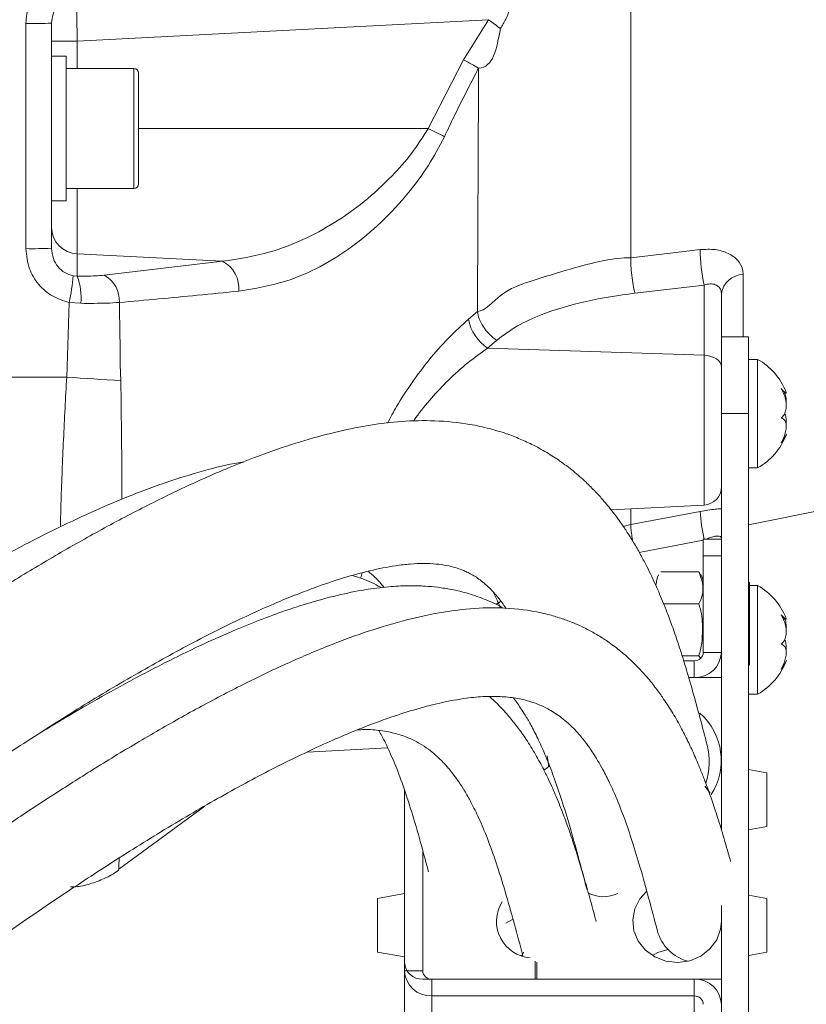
# Model space of a CAD drawing. Header units: millimetres. Extents: x 0 to 8410, y 0 to 5940.
# Tile 194 of 256: x 5487 to 5574, y 2997 to 3106. Entities that reach past the tile are written whole.
import ezdxf

# ---------------------------------------------------------------- set-up
doc = ezdxf.new("R2010")
doc.units = ezdxf.units.MM
doc.header["$LTSCALE"] = 10
doc.styles.add('SLDTEXTSTYLE0', font='TXT', dxfattribs={"width": 0.605})
doc.dimstyles.new('SLDDIMSTYLE0', dxfattribs={"dimtxt": 50, "dimasz": 50, "dimexe": 0, "dimexo": 0.0625, "dimgap": 12.5, "dimtad": 1, "dimtoh": 1, "dimdec": 1, "dimrnd": 1e-09, "dimzin": 12, "dimdsep": 46, "dimtxsty": 'SLDTEXTSTYLE0', "dimsah": 1, "dimcen": 0.09, "dimadec": 0, "dimazin": 0, "dimtfac": 1, "dimtofl": 0, "dimtmove": 0, "dimatfit": 3, "dimfxl": 1, "dimfrac": 2, "dimtolj": 1, "dimtzin": 12, "dimarcsym": 0})

# ---------------------------------------------------------------- blocks, each defined once
blk = doc.blocks.new('*D30')
at = {"color": 7, "linetype": 'Continuous', "lineweight": 0}
for p, q in [((5294.64, 2973.04), (5294.64, 3462.48)), ((6525.14, 3148.04), (6525.14, 3462.48)), ((5294.64, 3447.48), (6525.14, 3447.48))]:
    blk.add_line(p, q, dxfattribs=at)
for points in [[(5294.64, 3447.48), (5344.64, 3439.98), (5344.64, 3454.98)], [(6525.14, 3447.48), (6475.14, 3454.98), (6475.14, 3439.98)]]:
    blk.add_solid(points, dxfattribs=at)
at = {"color": 7, "linetype": 'Continuous', "lineweight": 0, "insert": (5804.86, 3511.93), "char_height": 50, "attachment_point": 1, "style": 'SLDTEXTSTYLE0'}
blk.add_mtext('1230,5', dxfattribs=at)

msp = doc.modelspace()

# ---------------------------------------------------------------- linework, layer by layer
at = {"color": 8, "linetype": 'Continuous', "lineweight": 0}
for p, q in [((5538.923962, 3106.082008), (5493.483944, 3103.700564)), ((5536.138816, 3101.659581), (5538.923962, 3106.082008)), ((5487.797959, 3080.77626), (5487.797959, 3105.666444)), ((5493.483944, 3103.700564), (5490.640951, 3103.700564)), ((5493.483944, 3103.700564), (5493.483944, 3100.6798)), ((5532.247288, 3094.04473), (5536.136879, 3101.660654)), ((5499.740971, 3087.40978), (5499.740971, 3100.6798)), ((5532.247288, 3094.04473), (5500.240965, 3094.04473)), ((5493.483944, 3087.40978), (5493.483944, 3080.205009)), ((5493.483944, 3080.205009), (5493.483944, 3077.72927)), ((5509.522034, 3079.382822), (5493.483944, 3080.205009)), ((5496.467633, 3077.850029), (5509.522034, 3079.382822)), ((5493.032915, 3077.768252), (5493.483944, 3077.72927)), ((5567.050083, 3077.924893), (5567.050083, 3071.044728)), ((5562.745644, 3076.759622), (5555.074824, 3075.859711)), ((5562.745644, 3068.987891), (5562.745644, 3076.759622)), ((5492.316557, 3066.587016), (5492.581887, 3074.840352)), ((5493.871404, 3074.734614), (5492.581887, 3074.840352)), ((5536.70199, 3072.991535), (5537.686808, 3073.84865)), ((5539.802803, 3070.639774), (5538.818432, 3069.787905)), ((5562.745644, 3068.987891), (5538.818432, 3069.787905)), ((5562.745644, 3052.445457), (5562.745644, 3068.987891)), ((5498.295678, 3066.181705), (5498.22147, 3067.959592)), ((5492.316557, 3066.587016), (5470.64097, 3066.564009)), ((5567.640973, 3062.544748), (5564.640952, 3062.544748)), ((5554.640962, 3052.020714), (5554.640962, 3050.275609)), ((5562.640948, 3048.553869), (5555.565936, 3047.211811)), ((5564.640952, 3046.81091), (5562.640948, 3046.81091)), ((5540.294601, 3041.805312), (5539.728833, 3041.44375)), ((5562.640948, 3036.160395), (5564.640952, 3036.160395)), ((5561.640961, 3033.381984), (5561.640961, 3035.234258)), ((5529.640956, 3000.96719), (5531.64096, 3000.96719)), ((5532.640947, 3000.041053), (5532.640947, 2998.188898)), ((5561.640961, 2998.188898), (5561.640961, 3000.041053)), ((5532.640947, 2990.644977), (5532.640947, 2998.188898)), ((5561.640961, 2992.264316), (5561.640961, 2998.188898))]:
    msp.add_line(p, q, dxfattribs=at)
at = {"color": 7, "linetype": 'Continuous', "lineweight": 0}
for p, q in [((5490.640951, 3105.697915), (5490.640951, 3080.826208)), ((5492.240949, 3102.044747), (5490.640951, 3102.044747)), ((5492.240949, 3086.044714), (5492.240949, 3102.044747)), ((5499.740971, 3100.6798), (5492.240949, 3100.6798)), ((5500.240965, 3100.179717), (5500.240965, 3087.909743)), ((5492.240949, 3087.40978), (5499.740971, 3087.40978)), ((5490.640951, 3086.044714), (5492.240949, 3086.044714)), ((5564.640952, 3075.818107), (5564.640952, 3069.693014)), ((5567.640973, 3071.044728), (5564.640952, 3071.044728)), ((5567.640973, 3071.044728), (5567.640973, 3062.544748)), ((5564.640952, 3069.693014), (5564.640952, 3062.544748)), ((5568.64096, 3068.54479), (5567.640973, 3068.54479)), ((5568.64096, 3056.544706), (5568.64096, 3068.54479)), ((5571.463538, 3064.816162), (5571.785612, 3064.816162)), ((5564.640952, 3062.544748), (5564.640952, 3016.564176)), ((5567.640973, 3062.544748), (5567.640973, 2980.544731)), ((5567.640973, 3050.27239), (5625.240935, 3061.843917)), ((5567.640973, 3056.544706), (5568.64096, 3056.544706)), ((5552.460117, 3051.906392), (5562.745644, 3052.445457)), ((5564.640952, 3048.679278), (5562.640948, 3048.679278)), ((5562.640948, 3046.81091), (5562.640948, 3048.679278)), ((5562.640948, 3036.160395), (5562.640948, 3046.81091)), ((5557.936234, 3045.054004), (5562.145663, 3045.054004)), ((5562.145663, 3045.054004), (5562.319143, 3044.733688)), ((5567.74096, 3043.914005), (5567.640973, 3043.862984)), ((5567.74096, 3039.334461), (5567.74096, 3043.914005)), ((5568.64096, 3043.544814), (5567.74096, 3043.544814)), ((5568.64096, 3031.54473), (5568.64096, 3043.544814)), ((5558.27002, 3041.512177), (5562.145663, 3041.512177)), ((5567.74096, 3034.754917), (5567.74096, 3039.334461)), ((5571.463538, 3039.816186), (5571.785612, 3039.816186)), ((5560.295774, 3035.792634), (5562.145663, 3035.792634)), ((5560.469313, 3035.234258), (5561.640961, 3035.234258)), ((5562.346531, 3035.507962), (5562.145663, 3035.792634)), ((5567.640973, 3034.80582), (5567.74096, 3034.754917)), ((5564.640952, 3033.381984), (5561.027599, 3033.381984)), ((5561.027599, 3033.381984), (5561.640961, 3033.381984)), ((5567.640973, 3031.54473), (5568.64096, 3031.54473)), ((5518.872721, 3025.146172), (5527.768774, 3025.612399)), ((5569.640947, 3022.856638), (5567.640973, 3023.209259)), ((5569.640947, 3022.856638), (5569.640947, 3016.914651)), ((5529.640956, 3020.914838), (5529.640956, 3001.893327)), ((5529.640956, 3000.96719), (5529.640956, 3020.914838)), ((5563.409669, 3020.5919), (5562.795503, 3021.369264)), ((5563.238723, 3020.830676), (5562.795503, 3021.369264)), ((5498.086018, 3012.212083), (5507.569862, 3019.173309)), ((5567.640973, 3016.561911), (5569.640947, 3016.914651)), ((5531.64096, 3000.96719), (5531.64096, 3014.289543)), ((5498.058839, 3012.249038), (5498.054994, 3012.162969)), ((5529.640956, 3009.493634), (5526.640965, 3008.964583)), ((5526.640965, 3003.022596), (5526.640965, 3008.964583)), ((5569.640947, 3008.964583), (5567.640973, 3009.317324)), ((5569.640947, 3008.964583), (5569.640947, 3003.242061)), ((5564.640952, 3008.188531), (5564.640952, 2980.544731)), ((5526.640965, 3003.022596), (5529.640956, 3002.493546)), ((5542.677684, 3002.726957), (5542.487098, 3002.659485)), ((5567.640973, 3002.669975), (5569.640947, 3003.022596)), ((5569.640947, 3003.242061), (5569.640947, 3003.022596)), ((5544.052197, 3000.041053), (5544.052197, 3002.019331)), ((5544.2522, 3000.041053), (5544.2522, 3001.903221)), ((5529.640956, 2993.423388), (5529.640956, 3000.96719)), ((5531.64096, 3000.041053), (5544.052197, 3000.041053)), ((5561.640961, 3000.041053), (5532.640947, 3000.041053)), ((5544.2522, 3000.041053), (5564.640952, 3000.041053)), ((5561.640961, 2998.188898), (5532.640947, 2998.188898))]:
    msp.add_line(p, q, dxfattribs=at)
at = {"color": 8, "linetype": 'Continuous', "lineweight": 0, "flags": 128}
for points in [[(5554.640962, 3079.771444), (5560.521556, 3080.464527), (5562.311752, 3080.675528)], [(5562.745644, 3068.987891), (5563.120557, 3068.952367), (5563.478274, 3068.872377), (5563.805921, 3068.750784), (5564.091695, 3068.591997), (5564.325405, 3068.40162), (5564.498586, 3068.186447), (5564.60504, 3067.954347), (5564.640952, 3067.713663)], [(5554.640962, 3050.275609), (5560.521556, 3051.392123), (5562.311752, 3051.732108)], [(5553.791894, 3050.087497), (5554.640902, 3050.276444), (5554.640962, 3050.276563), (5554.640962, 3050.276563)]]:
    msp.add_lwpolyline(points, dxfattribs=at)
at = {"color": 7, "linetype": 'Continuous', "lineweight": 0, "flags": 128}
for points in [[(5545.404537, 3024.718449), (5545.547737, 3023.762629), (5545.552088, 3023.526356)], [(5545.026345, 3023.127124), (5545.403672, 3023.40214), (5545.662267, 3023.625419)], [(5556.362254, 3009.718105), (5555.645419, 3008.92286), (5555.074168, 3007.81481), (5554.844571, 3006.605432), (5554.973436, 3005.383417), (5555.451317, 3004.238054), (5556.243284, 3003.253266), (5557.291282, 3002.501175), (5558.518631, 3002.036855), (5559.835477, 3001.894281), (5561.145408, 3002.083823), (5562.352521, 3002.591655), (5563.368423, 3003.380582), (5564.118756, 3004.392907), (5564.548595, 3005.554483), (5564.640952, 3006.431386)], [(5541.650249, 3006.688997), (5541.493637, 3006.589458), (5540.834321, 3006.239102)], [(5542.636765, 3002.605722), (5542.68576, 3002.749726), (5542.796208, 3003.032372)], [(5558.725042, 3003.327057), (5557.623697, 3002.980158), (5557.016505, 3002.659485)]]:
    msp.add_lwpolyline(points, dxfattribs=at)
at = {"color": 8, "linetype": 'Continuous', "lineweight": 0}
for centre, radius, start, end in [((5492.330905, 3043.01035), 78.415222, 52.35114667, 53.54552856), ((5488.484101, 3172.111273), 66.448371, 269.40835663, 271.86009291), ((5491.044359, 3009.147632), 94.36736, 62.89752377, 64.11140785), ((5493.604394, 3083.166162), 2.963602, 180.59451337, 267.67068299), ((5488.483963, 3122.664138), 41.893495, 269.06174155, 272.95131674), ((5578.190576, 3080.452949), 15.880385, 179.19692034, 193.44852445), ((5508.004583, 3076.409994), 3.337718, 354.391965, 62.95841186), ((5472.21837, 3079.47594), 20.88448, 347.17562793, 355.30978553), ((5487.124571, 3075.384077), 6.77802, 354.50154035, 20.24283865), ((5494.862297, 3074.997025), 3.273643, 357.07510837, 60.63430216), ((5567.096974, 3075.440447), 2.484888, 91.08126296, 171.25816356), ((5541.529959, 3073.880161), 4.909067, 190.42901472, 236.47156146), ((5527.465771, 3540.800729), 475.514577, 265.76092893, 266.48302427), ((5580.223014, 3052.602751), 17.932411, 182.78288254, 192.6381102)]:
    msp.add_arc(centre, radius, start, end, dxfattribs=at)
at = {"color": 7, "linetype": 'Continuous', "lineweight": 0}
for centre, radius, start, end in [((5499.740959, 3100.179765), 0.5, 0, 90), ((5499.740959, 3087.909765), 0.5, 270, 0), ((5565.241978, 3062.425376), 7, 20.82572564, 60.95025276), ((5565.241978, 3062.664154), 7, 299.04974724, 339.21970776), ((5562.640959, 3054.442694), 2, 273, 0), ((5560.290163, 3043.664569), 2.350797, 0, 27.92016715), ((5559.791756, 3043.664569), 2.350797, 152.81784747, 180), ((5565.241978, 3037.425376), 7, 20.82572564, 60.95025276), ((5561.676618, 3036.198689), 0.96509, 267.88261988, 357.72593867), ((5561.747719, 3036.275538), 2.895523, 267.88702189, 357.72096914), ((5565.241978, 3037.664154), 7, 299.04974724, 339.21970776), ((5557.65859, 3024.219087), 6.965102, 327.15403131, 48.48125517), ((5555.957248, 3024.071005), 7.351552, 341.29031533, 14.43225535), ((5551.624407, 3012.771892), 3.618993, 241.63720025, 296.04669528), ((5543.829893, 3006.425528), 4.039244, 147.90513892, 265.7362299), ((5562.106014, 3006.577352), 4.687266, 195.10075973, 255.75377234), ((5531.569859, 3001.970176), 1.930433, 182.28151584, 272.11077688), ((5532.534188, 3001.082457), 2.895527, 182.28146742, 272.11299268), ((5532.605503, 3001.005714), 0.965312, 182.2872043, 272.10423715), ((5561.747764, 2997.147542), 2.895481, 2.28055724, 92.11390287), ((5561.676433, 2997.224267), 0.965283, 2.285478, 92.10596346)]:
    msp.add_arc(centre, radius, start, end, dxfattribs=at)
at = {"color": 8, "linetype": 'Continuous', "lineweight": 0}
msp.add_ellipse((5493.640959, 3103.695126), major_axis=(-0.156905, 4.998638), ratio=0.0313448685, start_param=0.0006577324, end_param=1.5687150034, dxfattribs=at)
for points, knots in [([(5554.640962, 3247.989461), (5554.640962, 3247.890719), (5554.640962, 3247.594578), (5554.640962, 3246.386072), (5554.640962, 3244.415432), (5554.640962, 3241.772525), (5554.640962, 3238.519103), (5554.640962, 3234.664979), (5554.640962, 3230.238496), (5554.640962, 3225.268404), (5554.640962, 3219.787686), (5554.640962, 3213.832451), (5554.640962, 3207.44212), (5554.640962, 3200.659012), (5554.640962, 3193.527938), (5554.640962, 3186.096085), (5554.640962, 3178.412569), (5554.640962, 3170.528201), (5554.640962, 3162.495163), (5554.640962, 3154.366566), (5554.640962, 3146.196182), (5554.640962, 3138.038003), (5554.640962, 3129.945993), (5554.640962, 3121.973709), (5554.640962, 3114.173691), (5554.640962, 3106.598288), (5554.640962, 3099.320215), (5554.640962, 3092.394829), (5554.640962, 3085.822512), (5554.640962, 3081.788474), (5554.640962, 3079.771444)], [0, 0, 0, 0, 0.0182102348, 0.0546153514, 0.0910203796, 0.1274255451, 0.163830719, 0.2002357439, 0.2366410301, 0.2730460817, 0.309451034, 0.3458560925, 0.3822613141, 0.4186663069, 0.455071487, 0.4914764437, 0.5278815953, 0.5642868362, 0.6006921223, 0.6370970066, 0.6735022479, 0.7099071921, 0.7463124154, 0.7827176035, 0.8191226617, 0.8555276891, 0.8919330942, 0.9279553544, 0.9639774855, 1, 1, 1, 1]), ([(5487.797959, 3105.666444), (5487.864098, 3106.34056), (5487.996365, 3107.688686), (5489.027952, 3109.485832), (5490.546845, 3110.844952), (5492.135743, 3111.522102), (5493.14404, 3111.627231), (5493.483944, 3111.662671)], [0, 0, 0, 0, 0.2217442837, 0.4434535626, 0.6651821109, 0.8871304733, 1, 1, 1, 1]), ([(5537.864936, 3112.044856), (5537.864946, 3112.044856), (5538.271505, 3112.04486), (5539.297044, 3111.186397), (5540.367276, 3110.369798), (5541.066269, 3109.33049), (5541.347546, 3108.35497), (5541.28702, 3107.269658), (5540.882017, 3106.153738), (5540.441524, 3105.441496), (5540.228529, 3105.0971)], [0, 0, 0, 0, 0.0000048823, 0.1998099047, 0.3986030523, 0.5278022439, 0.6352968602, 0.743232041, 0.8758429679, 1, 1, 1, 1]), ([(5540.228529, 3105.0971), (5539.827778, 3102.918734), (5539.427024, 3100.740354), (5537.816309, 3100.740358), (5537.816299, 3100.740358)], [0, 0, 0, 0, 0.99999383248, 1, 1, 1, 1]), ([(5536.138816, 3101.659581), (5536.451176, 3101.491265), (5537.075923, 3101.154619), (5537.5695, 3100.878449), (5537.816299, 3100.740358)], [0, 0, 0, 0, 0.49997964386, 1, 1, 1, 1]), ([(5537.816269, 3100.745723), (5536.902643, 3098.966458), (5535.611057, 3096.451122), (5534.393003, 3093.899496), (5534.03656, 3093.152806)], [0, 0, 0, 0, 0.7073669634, 1, 1, 1, 1]), ([(5537.686838, 3073.849246), (5537.697797, 3075.928), (5537.719712, 3080.084681), (5537.753261, 3086.944462), (5537.785544, 3093.838828), (5537.806424, 3098.526058), (5537.816299, 3100.742743)], [0, 0, 0, 0, 0.2566281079, 0.5131542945, 0.7697608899, 1, 1, 1, 1]), ([(5509.522034, 3079.382822), (5511.284027, 3079.650685), (5514.286345, 3080.107104), (5518.399817, 3081.691441), (5521.88053, 3083.548417), (5525.199229, 3085.907955), (5528.036278, 3088.516643), (5530.450575, 3091.226931), (5531.648894, 3093.106264), (5532.247288, 3094.04473)], [0, 0, 0, 0, 0.2088092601, 0.3557968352, 0.5027199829, 0.6447751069, 0.7866586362, 0.8934656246, 1, 1, 1, 1]), ([(5534.03656, 3093.152806), (5533.460678, 3092.060938), (5532.307594, 3089.874699), (5529.923399, 3086.681986), (5527.094261, 3083.6229), (5523.778554, 3080.855047), (5520.284233, 3078.681833), (5516.139725, 3076.870235), (5513.107383, 3076.374812), (5511.326326, 3076.083824)], [0, 0, 0, 0, 0.108393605, 0.217035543, 0.3584670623, 0.5001043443, 0.6460765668, 0.7921218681, 1, 1, 1, 1]), ([(5492.581887, 3074.840352), (5491.944125, 3075.034587), (5490.668609, 3075.423055), (5489.146638, 3076.771454), (5488.029016, 3078.585433), (5487.878149, 3080.015913), (5487.797959, 3080.77626)], [0, 0, 0, 0, 0.2409436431, 0.4818839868, 0.7246046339, 1, 1, 1, 1]), ([(5490.640951, 3080.826208), (5490.680289, 3080.433031), (5490.75369, 3079.699394), (5491.309127, 3078.759948), (5492.071884, 3078.062756), (5492.713601, 3077.866104), (5493.032915, 3077.768252)], [0, 0, 0, 0, 0.2818707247, 0.5259475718, 0.7641148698, 1, 1, 1, 1]), ([(5562.311752, 3080.675528), (5562.865561, 3080.702136), (5563.970017, 3080.7552), (5565.421647, 3080.317957), (5566.485657, 3079.556301), (5566.988974, 3078.695112), (5567.034247, 3078.124492), (5567.050083, 3077.924893)], [0, 0, 0, 0, 0.22599134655, 0.45069192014, 0.6696373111, 0.88444131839, 1, 1, 1, 1]), ([(5537.686838, 3073.849485), (5537.686848, 3073.849485), (5538.549385, 3073.84948), (5540.255069, 3076.047615), (5544.029829, 3077.344931), (5548.838084, 3078.827608), (5552.665035, 3079.771804), (5554.640942, 3079.771802), (5554.640962, 3079.771802)], [0, 0, 0, 0, 0.0000021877, 0.1899526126, 0.3804210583, 0.6899117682, 0.999996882, 1, 1, 1, 1]), ([(5555.074735, 3075.860068), (5555.008049, 3076.157008), (5554.874675, 3076.750903), (5554.726614, 3077.831466), (5554.635798, 3078.905169), (5554.6393, 3079.48268), (5554.641051, 3079.771444)], [0, 0, 0, 0, 0.2499987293, 0.5000111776, 0.749997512, 1, 1, 1, 1]), ([(5493.483944, 3077.72927), (5494.167546, 3077.731228), (5495.238935, 3077.734298), (5496.141098, 3077.819273), (5496.467633, 3077.850029)], [0, 0, 0, 0, 0.6380530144, 1, 1, 1, 1]), ([(5564.640952, 3075.818107), (5564.634709, 3075.910104), (5564.617012, 3076.170858), (5564.41667, 3076.543605), (5563.986253, 3076.831691), (5563.396968, 3076.928749), (5562.965542, 3076.816722), (5562.745644, 3076.759622)], [0, 0, 0, 0, 0.1157187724, 0.3279885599, 0.5430312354, 0.7670820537, 1, 1, 1, 1]), ([(5511.326326, 3076.083824), (5509.805262, 3075.9296), (5505.495661, 3075.492638), (5501.024652, 3075.090309), (5498.131676, 3074.829981)], [0, 0, 0, 0, 0.3529477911, 1, 1, 1, 1]), ([(5555.074735, 3075.860068), (5553.262531, 3075.598361), (5549.685556, 3075.081797), (5545.354284, 3073.780603), (5542.021132, 3072.299613), (5540.548994, 3071.198316), (5539.802534, 3070.639894)], [0, 0, 0, 0, 0.322704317, 0.6369624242, 0.8159188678, 1, 1, 1, 1]), ([(5498.131676, 3074.829981), (5497.665481, 3074.801367), (5496.37635, 3074.722244), (5494.84742, 3074.729794), (5493.871404, 3074.734614)], [0, 0, 0, 0, 0.3616349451, 1, 1, 1, 1]), ([(5498.131676, 3074.829981), (5498.176573, 3072.541418), (5498.22147, 3070.252815), (5498.22147, 3067.959632), (5498.22147, 3067.959592)], [0, 0, 0, 0, 0.9999826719, 1, 1, 1, 1]), ([(5539.802803, 3070.639774), (5539.533495, 3070.852089), (5538.994889, 3071.276711), (5538.319532, 3072.136762), (5537.82975, 3073.043697), (5537.734455, 3073.580334), (5537.686808, 3073.84865)], [0, 0, 0, 0, 0.2499981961, 0.4999881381, 0.7499962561, 1, 1, 1, 1]), ([(5527.745796, 3061.492369), (5528.076581, 3062.109576), (5528.904517, 3063.654409), (5530.44835, 3066.015983), (5532.364739, 3068.558343), (5534.463137, 3070.937971), (5535.955591, 3072.306909), (5536.70199, 3072.991535)], [0, 0, 0, 0, 0.1371533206, 0.3432868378, 0.549628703, 0.7747624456, 1, 1, 1, 1]), ([(5538.818432, 3069.787905), (5538.081903, 3069.260219), (5536.59569, 3068.195424), (5534.510341, 3066.32421), (5532.594664, 3064.283275), (5531.312926, 3062.737908), (5530.705904, 3061.835253), (5530.615611, 3061.700985)], [0, 0, 0, 0, 0.2498676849, 0.5041978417, 0.7293378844, 0.9597397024, 1, 1, 1, 1]), ([(5491.614772, 3050.021336), (5491.640438, 3050.976347), (5491.723182, 3054.05519), (5491.942758, 3059.656378), (5492.191957, 3064.276803), (5492.316557, 3066.587016)], [0, 0, 0, 0, 0.1835617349, 0.5917808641, 1, 1, 1, 1]), ([(5498.295678, 3066.181705), (5498.32518, 3064.048366), (5498.384183, 3059.781833), (5498.407803, 3055.379869), (5498.412885, 3053.260232), (5498.413278, 3053.096339)], [0, 0, 0, 0, 0.4799092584, 0.9597861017, 1, 1, 1, 1]), ([(5562.311752, 3051.732108), (5562.876294, 3051.831702), (5563.715503, 3051.979751), (5564.412749, 3052.016541), (5564.640952, 3052.028582)], [0, 0, 0, 0, 0.6727069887, 1, 1, 1, 1]), ([(5554.837299, 3048.463032), (5554.801353, 3048.687743), (5554.713096, 3049.23947), (5554.637038, 3049.916711), (5554.639753, 3050.155976), (5554.641111, 3050.275609)], [0, 0, 0, 0, 0.2557178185, 0.6278550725, 1, 1, 1, 1]), ([(5564.640952, 3048.808858), (5564.634706, 3048.841743), (5564.617004, 3048.93494), (5564.416795, 3049.021748), (5563.985749, 3049.005009), (5563.479177, 3048.886749), (5563.135428, 3048.737103), (5563.002599, 3048.679278)], [0, 0, 0, 0, 0.1274357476, 0.3611589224, 0.5979450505, 0.8446417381, 1, 1, 1, 1]), ([(5524.952305, 3044.94147), (5524.915827, 3044.776024), (5524.876068, 3044.595701), (5524.772692, 3044.375951), (5524.764163, 3044.357822)], [0, 0, 0, 0, 0.9174978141, 1, 1, 1, 1]), ([(5498.108013, 3013.421342), (5498.103221, 3013.30001), (5498.082484, 3012.774898), (5498.064112, 3012.368518), (5498.060152, 3012.278788), (5498.058839, 3012.249038)], [0, 0, 0, 0, 0.1672650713, 0.7239044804, 1, 1, 1, 1])]:
    msp.add_open_spline(points, degree=3, knots=knots, dxfattribs=at)
at = {"color": 7, "linetype": 'Continuous', "lineweight": 0}
for points, knots in [([(5493.483944, 3108.693764), (5493.314012, 3108.676037), (5492.810249, 3108.623487), (5492.016055, 3108.285791), (5491.256448, 3107.606763), (5490.740185, 3106.708566), (5490.674025, 3106.034761), (5490.640951, 3105.697915)], [0, 0, 0, 0, 0.113170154, 0.3354944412, 0.5572634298, 0.7786687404, 1, 1, 1, 1]), ([(5571.783347, 3064.910457), (5571.794435, 3064.866307), (5571.816844, 3064.777075), (5571.66816, 3064.879045), (5571.456876, 3065.08093), (5571.288383, 3065.252964), (5571.233643, 3065.308854)], [0, 0, 0, 0, 0.2770854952, 0.5600151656, 0.8570574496, 1, 1, 1, 1]), ([(5571.233643, 3065.308854), (5571.381521, 3065.032969), (5571.637724, 3064.554992), (5571.807277, 3063.766812), (5571.813278, 3063.111323), (5571.670224, 3062.567432), (5571.456704, 3062.239258), (5571.28834, 3062.109478), (5571.233643, 3062.067315)], [0, 0, 0, 0, 0.2355690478, 0.4081287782, 0.5811476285, 0.7450547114, 0.9171748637, 1, 1, 1, 1]), ([(5571.783317, 3063.727424), (5571.79607, 3063.892302), (5571.821177, 3064.216905), (5571.71359, 3064.618535), (5571.660651, 3064.816162)], [0, 0, 0, 0, 0.5079377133, 1, 1, 1, 1]), ([(5571.783317, 3061.362192), (5571.792577, 3061.568429), (5571.811275, 3061.984883), (5571.727598, 3062.385983), (5571.63085, 3062.527098), (5571.618749, 3062.544748)], [0, 0, 0, 0, 0.4618901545, 0.9326929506, 1, 1, 1, 1]), ([(5563.076181, 3025.905654), (5562.806655, 3026.92909), (5562.292523, 3028.88134), (5561.533573, 3031.659814), (5560.817833, 3034.135278), (5560.123149, 3036.377243), (5559.457925, 3038.364056), (5558.834776, 3040.081122), (5558.300554, 3041.450272), (5557.842771, 3042.554347), (5557.402544, 3043.561967), (5556.934233, 3044.577868), (5556.388457, 3045.691373), (5555.75926, 3046.889485), (5555.043402, 3048.149151), (5554.289084, 3049.366322), (5553.546825, 3050.46528), (5552.87553, 3051.383915), (5552.257294, 3052.173248), (5551.605048, 3052.955788), (5550.806121, 3053.846399), (5549.755815, 3054.910053), (5548.471425, 3056.058604), (5547.049374, 3057.155863), (5545.523643, 3058.163797), (5544.002382, 3059.0135), (5542.415557, 3059.751588), (5540.791439, 3060.374727), (5538.955497, 3060.930748), (5536.366251, 3061.491786), (5533.129045, 3061.82243), (5529.425227, 3061.741375), (5525.892209, 3061.319423), (5522.347947, 3060.618072), (5518.594291, 3059.615285), (5514.541357, 3058.277721), (5510.123748, 3056.560799), (5505.370719, 3054.455875), (5500.38115, 3052.001889), (5495.282913, 3049.274744), (5490.198037, 3046.36361), (5485.285524, 3043.391011), (5480.71153, 3040.496528), (5476.540966, 3037.761755), (5472.468303, 3035.012342), (5468.130757, 3032.003152), (5463.246287, 3028.517502), (5457.784137, 3024.506122), (5451.788966, 3019.972348), (5445.44242, 3015.027022), (5437.353855, 3008.539039), (5427.660036, 3000.463026), (5416.410762, 2990.672712), (5405.311008, 2980.674308), (5396.159929, 2972.207703), (5388.978094, 2965.438242), (5383.701136, 2960.395934), (5378.505694, 2955.360849), (5373.398584, 2950.336463), (5368.385801, 2945.326218), (5363.461984, 2940.3235), (5358.441247, 2935.144625), (5353.081701, 2929.531059), (5347.167201, 2923.236835), (5340.669052, 2916.205974), (5333.629453, 2908.463235), (5326.094009, 2900.048827), (5318.11032, 2891.010709), (5309.743768, 2881.375094), (5301.035558, 2871.168136), (5295.259728, 2864.182147), (5292.288972, 2860.588953)], [0, 0, 0, 0, 0.0188589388, 0.0359742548, 0.051343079, 0.0649656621, 0.0781522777, 0.0891552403, 0.0979790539, 0.1046275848, 0.1103626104, 0.1169479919, 0.1239468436, 0.1317123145, 0.1402447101, 0.1488979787, 0.1563825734, 0.163005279, 0.1682752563, 0.1732172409, 0.1796569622, 0.1876276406, 0.1971245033, 0.2068747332, 0.2155956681, 0.2251034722, 0.2330140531, 0.2410191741, 0.2502201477, 0.2606115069, 0.2784224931, 0.2944247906, 0.3087302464, 0.3231103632, 0.3379553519, 0.3534823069, 0.3698472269, 0.3870520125, 0.4044532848, 0.4214409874, 0.4380319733, 0.4538852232, 0.4680437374, 0.4804561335, 0.4919099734, 0.5046743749, 0.5188847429, 0.5345289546, 0.5515932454, 0.5695953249, 0.5874535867, 0.6182451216, 0.6484084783, 0.6778461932, 0.7065030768, 0.7205596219, 0.7344521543, 0.7481902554, 0.7617802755, 0.7752248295, 0.7885265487, 0.8017671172, 0.8163921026, 0.8329333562, 0.8513719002, 0.8716826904, 0.8938316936, 0.9177830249, 0.9435053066, 0.9709423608, 1, 1, 1, 1]), ([(5571.233643, 3062.067315), (5571.38154, 3062.002258), (5571.63779, 3061.889539), (5571.807269, 3061.424435), (5571.813226, 3060.872183), (5571.670229, 3060.235661), (5571.456687, 3059.702803), (5571.28833, 3059.401273), (5571.233643, 3059.303329)], [0, 0, 0, 0, 0.2355648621, 0.4081447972, 0.5811498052, 0.7450918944, 0.9171994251, 1, 1, 1, 1]), ([(5571.233643, 3059.303329), (5571.382847, 3059.515828), (5571.641366, 3059.884015), (5571.797304, 3060.189291), (5571.83342, 3060.302125), (5571.786191, 3060.272624), (5571.785612, 3060.272262)], [0, 0, 0, 0, 0.403851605, 0.6997343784, 0.9963159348, 1, 1, 1, 1]), ([(5511.844231, 3057.188317), (5511.666397, 3057.163989), (5510.260076, 3056.971599), (5507.391276, 3056.235849), (5503.123659, 3054.939429), (5498.784628, 3053.286989), (5494.477759, 3051.418091), (5490.337617, 3049.439911), (5486.019648, 3047.206907), (5481.573165, 3044.749185), (5477.140738, 3042.156509), (5472.936098, 3039.578001), (5469.191422, 3037.193803), (5465.761516, 3034.945723), (5462.287831, 3032.611282), (5458.372862, 3029.911492), (5453.865419, 3026.717329), (5448.740104, 3022.979649), (5443.06143, 3018.714312), (5437.028124, 3014.046989), (5429.347704, 3007.935362), (5420.152133, 3000.354278), (5409.48703, 2991.186542), (5399.006711, 2981.807489), (5390.428704, 2973.814824), (5383.740111, 2967.39967), (5378.83912, 2962.614146), (5374.021299, 2957.82869), (5369.287327, 2953.049252), (5364.637735, 2948.281674), (5360.054993, 2943.510228), (5355.353343, 2938.537085), (5350.316689, 2933.115096), (5344.765789, 2927.016026), (5338.705808, 2920.194778), (5332.193152, 2912.654821), (5325.299187, 2904.40574), (5318.096628, 2895.467166), (5310.646083, 2885.866944), (5302.981318, 2875.639505), (5297.961337, 2868.619197), (5295.378698, 2865.007445)], [0, 0, 0, 0, 0.0035895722, 0.0283865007, 0.0543333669, 0.0819733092, 0.1038435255, 0.1262879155, 0.1487397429, 0.1712033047, 0.1936271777, 0.2141189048, 0.2317468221, 0.2465068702, 0.2618466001, 0.279494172, 0.299561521, 0.3220324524, 0.3468848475, 0.3730906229, 0.3990348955, 0.4437052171, 0.4873491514, 0.5298400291, 0.5711158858, 0.5913436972, 0.6113362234, 0.6311159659, 0.650698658, 0.6700941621, 0.6893078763, 0.7085840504, 0.7301073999, 0.7543938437, 0.7814341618, 0.8112144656, 0.8437125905, 0.8789044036, 0.9167533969, 0.9571719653, 1, 1, 1, 1]), ([(5305.130912, 2851.393625), (5306.740747, 2853.369541), (5309.820071, 2857.14911), (5314.330449, 2862.546132), (5318.456392, 2867.412196), (5322.291011, 2871.874881), (5325.768301, 2875.878212), (5328.825303, 2879.36673), (5331.28723, 2882.157804), (5333.344523, 2884.479265), (5335.272688, 2886.646635), (5337.808278, 2889.486484), (5341.14371, 2893.203136), (5345.325132, 2897.834752), (5351.698667, 2904.840821), (5360.080329, 2913.922112), (5370.398953, 2924.817854), (5380.633108, 2935.296658), (5390.851395, 2945.390596), (5401.081448, 2955.188547), (5411.341344, 2964.761363), (5421.563824, 2974.086093), (5431.664204, 2983.040656), (5441.521594, 2991.482854), (5451.074996, 2999.338343), (5460.398922, 3006.694113), (5468.553422, 3012.846666), (5475.672676, 3018.001807), (5481.844438, 3022.30628), (5488.083786, 3026.47195), (5494.393947, 3030.469413), (5500.660666, 3034.191671), (5505.944487, 3037.086066), (5510.122696, 3039.196054), (5513.17323, 3040.632969), (5515.76718, 3041.768431), (5518.042177, 3042.692153), (5520.418819, 3043.581036), (5523.048502, 3044.453649), (5525.926325, 3045.239571), (5528.373704, 3045.718155), (5530.317231, 3045.943432), (5531.81067, 3046.002877), (5533.148118, 3045.941632), (5534.297531, 3045.777612), (5535.235105, 3045.546893), (5535.914805, 3045.311747), (5536.430694, 3045.094373), (5536.92107, 3044.851906), (5537.447454, 3044.544449), (5538.010672, 3044.155865), (5538.572436, 3043.698891), (5539.072377, 3043.227392), (5539.481788, 3042.794877), (5539.79975, 3042.429862), (5540.057927, 3042.11371), (5540.292295, 3041.811172), (5540.561077, 3041.448632), (5540.75712, 3041.160852), (5540.865524, 3041.001722)], [0, 0, 0, 0, 0.0193530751, 0.0370189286, 0.0529438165, 0.06708677, 0.0807734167, 0.0921539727, 0.101205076, 0.1080275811, 0.1147824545, 0.1222862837, 0.1355973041, 0.150774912, 0.1669958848, 0.2030660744, 0.2379929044, 0.2718669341, 0.3048238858, 0.3376041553, 0.3704304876, 0.4033628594, 0.4363482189, 0.4688964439, 0.5005678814, 0.5318215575, 0.5637864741, 0.5855020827, 0.6077906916, 0.6311692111, 0.655635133, 0.6811722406, 0.7070917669, 0.7228307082, 0.7369611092, 0.7494878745, 0.7604205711, 0.7713229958, 0.7873786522, 0.8054392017, 0.8253676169, 0.8385507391, 0.852030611, 0.8658187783, 0.8799101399, 0.892924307, 0.9040043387, 0.9119399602, 0.9208173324, 0.9307289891, 0.941690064, 0.9536306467, 0.9646236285, 0.9726031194, 0.9792894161, 0.9846709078, 0.98879862, 0.9938061, 1, 1, 1, 1]), ([(5525.600744, 3045.118734), (5525.868815, 3044.905055), (5526.498961, 3044.402765), (5527.065558, 3043.729491), (5527.391119, 3043.342635)], [0, 0, 0, 0, 0.4254110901, 1, 1, 1, 1]), ([(5562.145663, 3045.054004), (5562.281805, 3044.701314), (5562.651928, 3043.742465), (5562.620361, 3042.513929), (5562.24121, 3041.713809), (5562.145663, 3041.512177)], [0, 0, 0, 0, 0.3032421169, 0.824415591, 1, 1, 1, 1]), ([(5527.061446, 3043.303654), (5526.9529, 3043.367222), (5526.212874, 3043.800609), (5525.155387, 3044.261487), (5524.141597, 3044.570871), (5523.88425, 3044.649407)], [0, 0, 0, 0, 0.1136772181, 0.7750097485, 1, 1, 1, 1]), ([(5540.542437, 3041.037008), (5540.493918, 3041.067097), (5539.888952, 3041.442261), (5538.608835, 3042.002949), (5536.73915, 3042.677685), (5534.960069, 3043.10542), (5533.360373, 3043.357464), (5531.840059, 3043.49573), (5530.140809, 3043.542814), (5528.059449, 3043.455007), (5525.531564, 3043.155083), (5522.553819, 3042.576812), (5519.372435, 3041.731062), (5516.254639, 3040.713778), (5513.319942, 3039.620292), (5510.296214, 3038.376013), (5506.905304, 3036.85146), (5503.043992, 3034.967307), (5498.910804, 3032.79596), (5494.83084, 3030.508663), (5491.731207, 3028.693637), (5490.027939, 3027.654433), (5489.564521, 3027.37169)], [0, 0, 0, 0, 0.0048821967, 0.0608747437, 0.1147927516, 0.1642873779, 0.2019232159, 0.2362422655, 0.2758997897, 0.3236175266, 0.3793502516, 0.4411134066, 0.5078385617, 0.5660433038, 0.6162313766, 0.6679177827, 0.7261026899, 0.7899182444, 0.8591997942, 0.9241877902, 0.9793733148, 1, 1, 1, 1]), ([(5540.235771, 3041.070387), (5540.173323, 3041.215906), (5539.943788, 3041.750779), (5539.675479, 3042.346953), (5539.455774, 3042.786994), (5539.425058, 3042.848513)], [0, 0, 0, 0, 0.2432799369, 0.8942078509, 1, 1, 1, 1]), ([(5562.145663, 3035.792634), (5562.272442, 3036.251053), (5562.531302, 3037.18706), (5562.555006, 3038.939654), (5562.516682, 3040.421284), (5562.204945, 3041.337873), (5562.145663, 3041.512177)], [0, 0, 0, 0, 0.244934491, 0.5001110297, 0.9049385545, 1, 1, 1, 1]), ([(5565.660877, 3013.034389), (5565.575418, 3013.346379), (5565.254641, 3014.517456), (5564.694764, 3016.4139), (5564.005381, 3018.608509), (5563.378913, 3020.445784), (5562.828391, 3021.944939), (5562.366178, 3023.122696), (5561.965607, 3024.088569), (5561.512054, 3025.130604), (5560.918854, 3026.407316), (5560.108899, 3027.993682), (5559.176535, 3029.620631), (5558.224165, 3031.084488), (5557.439941, 3032.159676), (5556.802674, 3032.964414), (5556.1952, 3033.683725), (5555.416009, 3034.534149), (5554.412374, 3035.517995), (5553.239172, 3036.521454), (5551.994598, 3037.434435), (5550.764972, 3038.206957), (5549.5949, 3038.835784), (5548.416498, 3039.375442), (5547.190441, 3039.849206), (5545.78871, 3040.287842), (5543.51532, 3040.821415), (5540.420636, 3041.162512), (5536.56604, 3041.020263), (5532.777942, 3040.455857), (5528.824149, 3039.516014), (5524.475577, 3038.143966), (5519.882134, 3036.373581), (5515.117416, 3034.256606), (5510.326719, 3031.893768), (5505.390623, 3029.246167), (5500.437185, 3026.401969), (5495.666448, 3023.505248), (5491.293783, 3020.729499), (5487.144461, 3018.003142), (5482.803307, 3015.062275), (5477.808319, 3011.570546), (5472.043107, 3007.405663), (5465.532638, 3002.540685), (5458.508063, 2997.107383), (5450.060905, 2990.351596), (5440.413838, 2982.326791), (5429.639434, 2972.97448), (5419.051002, 2963.452259), (5410.365273, 2955.4067), (5403.569961, 2948.97446), (5398.586142, 2944.185245), (5393.684015, 2939.400502), (5388.866191, 2934.62238), (5384.136362, 2929.85182), (5379.475368, 2925.072371), (5374.68784, 2920.087707), (5369.252651, 2914.343148), (5362.917356, 2907.535721), (5355.615454, 2899.553227), (5347.603043, 2890.65445), (5338.906296, 2880.88168), (5329.600491, 2870.269409), (5319.765233, 2858.862226), (5313.198267, 2850.97745), (5309.81086, 2846.910283)], [0, 0, 0, 0, 0.0063393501, 0.0237951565, 0.0390096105, 0.0519916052, 0.0625808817, 0.0710417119, 0.0773955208, 0.0833513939, 0.0933526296, 0.1050958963, 0.1184756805, 0.1305308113, 0.1398346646, 0.144877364, 0.1506153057, 0.1579813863, 0.1669611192, 0.1773034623, 0.1869952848, 0.1955860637, 0.2037780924, 0.2107625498, 0.2181641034, 0.2265516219, 0.235915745, 0.257316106, 0.2761637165, 0.2932650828, 0.310919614, 0.3294049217, 0.3490904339, 0.3669328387, 0.3849822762, 0.4027531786, 0.4202526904, 0.4368487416, 0.4513674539, 0.4637811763, 0.477438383, 0.4931848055, 0.5110605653, 0.5310449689, 0.5526447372, 0.5741261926, 0.6057836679, 0.6367229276, 0.6668954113, 0.6962454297, 0.7106243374, 0.7248237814, 0.7388569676, 0.7527346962, 0.7664670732, 0.7800630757, 0.7937021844, 0.8089358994, 0.8287546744, 0.8511433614, 0.8760898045, 0.9035569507, 0.9334647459, 0.9656794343, 1, 1, 1, 1]), ([(5571.783347, 3039.910481), (5571.794435, 3039.866332), (5571.816846, 3039.777103), (5571.668153, 3039.879053), (5571.456903, 3040.080999), (5571.288384, 3040.252914), (5571.233643, 3040.308759)], [0, 0, 0, 0, 0.27709209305, 0.56002811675, 0.85707984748, 1, 1, 1, 1]), ([(5571.233643, 3040.308759), (5571.381526, 3040.032918), (5571.637767, 3039.554961), (5571.807261, 3038.766772), (5571.813265, 3038.111323), (5571.670253, 3037.56732), (5571.456691, 3037.239288), (5571.288339, 3037.109505), (5571.233643, 3037.067339)], [0, 0, 0, 0, 0.2355474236, 0.4081388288, 0.5811337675, 0.7450663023, 0.9171738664, 1, 1, 1, 1]), ([(5571.783317, 3038.727328), (5571.792583, 3038.892029), (5571.811281, 3039.224372), (5571.727542, 3039.670262), (5571.63084, 3039.903916), (5571.618749, 3039.93313)], [0, 0, 0, 0, 0.4622557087, 0.9327652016, 1, 1, 1, 1]), ([(5571.783317, 3036.362097), (5571.792579, 3036.568376), (5571.811278, 3036.984878), (5571.727599, 3037.386005), (5571.63085, 3037.527122), (5571.618749, 3037.544772)], [0, 0, 0, 0, 0.4619335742, 0.9326990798, 1, 1, 1, 1]), ([(5571.233643, 3037.067339), (5571.381539, 3037.002234), (5571.637783, 3036.889434), (5571.807265, 3036.424349), (5571.813221, 3035.872193), (5571.670228, 3035.235681), (5571.456687, 3034.702827), (5571.28833, 3034.401297), (5571.233643, 3034.303352)], [0, 0, 0, 0, 0.2355769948, 0.4081592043, 0.5811434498, 0.7450880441, 0.9171982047, 1, 1, 1, 1]), ([(5571.233643, 3034.303352), (5571.382847, 3034.515877), (5571.641357, 3034.884099), (5571.797307, 3035.18911), (5571.833431, 3035.302156), (5571.786191, 3035.272648), (5571.785612, 3035.272286)], [0, 0, 0, 0, 0.403856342, 0.6997230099, 0.9963166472, 1, 1, 1, 1]), ([(5317.772401, 2841.202304), (5319.909224, 2843.793188), (5323.935403, 2848.674905), (5329.733438, 2855.506182), (5334.576333, 2861.130326), (5338.497379, 2865.632303), (5341.544497, 2869.105191), (5344.023335, 2871.914706), (5346.071244, 2874.226792), (5347.944422, 2876.334768), (5349.902877, 2878.532418), (5352.060313, 2880.946231), (5354.932551, 2884.150523), (5358.545705, 2888.165849), (5362.83283, 2892.899846), (5367.198145, 2897.682894), (5373.483249, 2904.506803), (5381.681072, 2913.255169), (5391.833286, 2923.758391), (5401.864497, 2933.752985), (5411.813376, 2943.335708), (5421.71822, 2952.597593), (5431.627466, 2961.618169), (5441.451394, 2970.28858), (5451.057959, 2978.471644), (5460.363831, 2986.087229), (5469.427435, 2993.206354), (5477.330194, 2999.144135), (5484.211142, 3004.10598), (5490.187042, 3008.2566), (5496.271774, 3012.301877), (5502.476499, 3016.213431), (5508.664127, 3019.865404), (5513.879292, 3022.697707), (5517.987981, 3024.751161), (5520.96954, 3026.13886), (5523.500108, 3027.2326), (5525.736755, 3028.128108), (5528.104642, 3028.999618), (5530.762081, 3029.862054), (5533.691914, 3030.631535), (5536.335453, 3031.110768), (5538.594319, 3031.311348), (5540.485393, 3031.291628), (5542.14624, 3031.086117), (5543.510244, 3030.746255), (5544.471347, 3030.39244), (5545.191816, 3030.063088), (5545.823308, 3029.724592), (5546.491514, 3029.303508), (5547.184253, 3028.791566), (5547.848296, 3028.218241), (5548.416449, 3027.656142), (5548.866562, 3027.162825), (5549.211396, 3026.755302), (5549.492104, 3026.403164), (5549.763798, 3026.045432), (5550.089414, 3025.594441), (5550.505205, 3024.978884), (5551.009381, 3024.168659), (5551.62347, 3023.083945), (5552.336022, 3021.672995), (5553.131173, 3019.880492), (5553.967551, 3017.725106), (5554.832052, 3015.186686), (5555.719831, 3012.255032), (5556.636453, 3008.936664), (5557.256882, 3006.583834), (5557.580782, 3005.355522)], [0, 0, 0, 0, 0.0214462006, 0.040408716, 0.0567812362, 0.068264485, 0.0779175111, 0.0857226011, 0.0916755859, 0.0971741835, 0.1032688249, 0.1099597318, 0.1172464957, 0.1298990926, 0.1433020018, 0.1565361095, 0.1695959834, 0.1999844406, 0.229381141, 0.2579180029, 0.2855380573, 0.3132193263, 0.3409929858, 0.3688070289, 0.3962640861, 0.4230083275, 0.4493794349, 0.4761931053, 0.4943060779, 0.512923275, 0.5326049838, 0.5533447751, 0.5751269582, 0.5971641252, 0.6104201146, 0.622260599, 0.6326919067, 0.6417653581, 0.6510384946, 0.6646293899, 0.6798609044, 0.6966004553, 0.7099881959, 0.7238691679, 0.7382752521, 0.7517857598, 0.7627895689, 0.7696798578, 0.7773730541, 0.7858827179, 0.7952244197, 0.8050575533, 0.8137304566, 0.8200255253, 0.8252970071, 0.8295335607, 0.8330527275, 0.8378211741, 0.8441820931, 0.8521545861, 0.8617612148, 0.8747733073, 0.8899906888, 0.9074489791, 0.9271760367, 0.9491859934, 0.9734721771, 1, 1, 1, 1]), ([(5550.80129, 3006.430194), (5550.742788, 3006.650672), (5550.458698, 3007.72134), (5549.95757, 3009.552442), (5549.307213, 3011.82995), (5548.65456, 3013.977956), (5548.010053, 3015.95005), (5547.386065, 3017.705904), (5546.857314, 3019.083789), (5546.411681, 3020.172344), (5545.9916, 3021.143355), (5545.536381, 3022.136861), (5544.915197, 3023.40382), (5544.106788, 3024.8999), (5543.137379, 3026.4745), (5542.164107, 3027.860282), (5541.163698, 3029.113318), (5540.152648, 3030.252996), (5539.379259, 3030.952183), (5539.02526, 3031.272218)], [0, 0, 0, 0, 0.02429337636, 0.11797134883, 0.2025690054, 0.27807283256, 0.35998440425, 0.42778067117, 0.48163176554, 0.52170978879, 0.55597722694, 0.59520317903, 0.63938196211, 0.7080494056, 0.77928911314, 0.84045953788, 0.89144429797, 0.95031147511, 1, 1, 1, 1]), ([(5541.677518, 3031.110093), (5541.718641, 3031.056068), (5541.871492, 3030.855263), (5542.173416, 3030.432826), (5542.607129, 3029.790025), (5543.12809, 3028.950318), (5543.758559, 3027.834877), (5544.486865, 3026.391251), (5545.296937, 3024.56546), (5546.147021, 3022.377982), (5547.024076, 3019.809308), (5547.923197, 3016.850706), (5548.849731, 3013.508529), (5549.47444, 3011.142855), (5549.800498, 3009.908125)], [0, 0, 0, 0, 0.0105901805, 0.0393628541, 0.0774570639, 0.1249927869, 0.1821123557, 0.2593294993, 0.3495083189, 0.4528694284, 0.5695840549, 0.6997361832, 0.8432816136, 1, 1, 1, 1]), ([(5524.422331, 3027.591035), (5524.673609, 3027.60597), (5525.628309, 3027.662715), (5527.050828, 3027.530727), (5528.685607, 3027.222606), (5530.091464, 3026.730169), (5531.273568, 3026.135324), (5532.241124, 3025.496325), (5533.033778, 3024.855011), (5533.611512, 3024.309051), (5534.018394, 3023.883988), (5534.323045, 3023.545668), (5534.676866, 3023.129127), (5535.124855, 3022.559846), (5535.673467, 3021.793374), (5536.3082, 3020.803634), (5537.061017, 3019.475468), (5537.914416, 3017.733586), (5538.847875, 3015.500615), (5539.811006, 3012.811409), (5540.79612, 3009.650425), (5541.761493, 3006.199078), (5542.399118, 3003.788648), (5542.710615, 3002.611086)], [0, 0, 0, 0, 0.0184129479, 0.0699576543, 0.125128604, 0.1782975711, 0.2265344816, 0.2706543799, 0.3092438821, 0.3412900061, 0.3584982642, 0.3729401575, 0.3902871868, 0.4136995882, 0.4433031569, 0.4792521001, 0.5217271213, 0.5797853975, 0.6472608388, 0.7243686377, 0.8112208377, 0.9077761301, 1, 1, 1, 1]), ([(5526.78193, 3027.525231), (5526.896493, 3027.327327), (5527.321755, 3026.592698), (5528.032876, 3025.107689), (5528.938649, 3022.948043), (5529.871226, 3020.327533), (5530.829063, 3017.238237), (5531.628597, 3014.37832), (5532.115504, 3012.541936), (5532.281918, 3011.914298)], [0, 0, 0, 0, 0.0467321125, 0.1734711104, 0.3208448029, 0.4893402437, 0.6792107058, 0.8903609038, 1, 1, 1, 1]), ([(5492.717994, 3010.231301), (5492.903846, 3010.234229), (5493.634303, 3010.245738), (5494.921357, 3010.537823), (5496.516229, 3011.155057), (5497.585857, 3011.718112), (5498.055765, 3012.125403), (5498.073799, 3012.141034)], [0, 0, 0, 0, 0.098315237, 0.3864098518, 0.6767804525, 0.987595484, 1, 1, 1, 1])]:
    msp.add_open_spline(points, degree=3, knots=knots, dxfattribs=at)

# ---------------------------------------------------------------- dimensions: what is measured, and where the dimension line sits
dim = msp.add_linear_dim(base=(6525.140959, 3447.476603), p1=(5294.640959, 2973.044765), p2=(6525.140959, 3148.044765), dimstyle='SLDDIMSTYLE0', dxfattribs=at)
dim.commit()
dim.dimension.update_dxf_attribs({"geometry": '*D30', "text_midpoint": (5909.890959, 3447.476603), "dimtype": 160})

doc.saveas('drawing.dxf')
